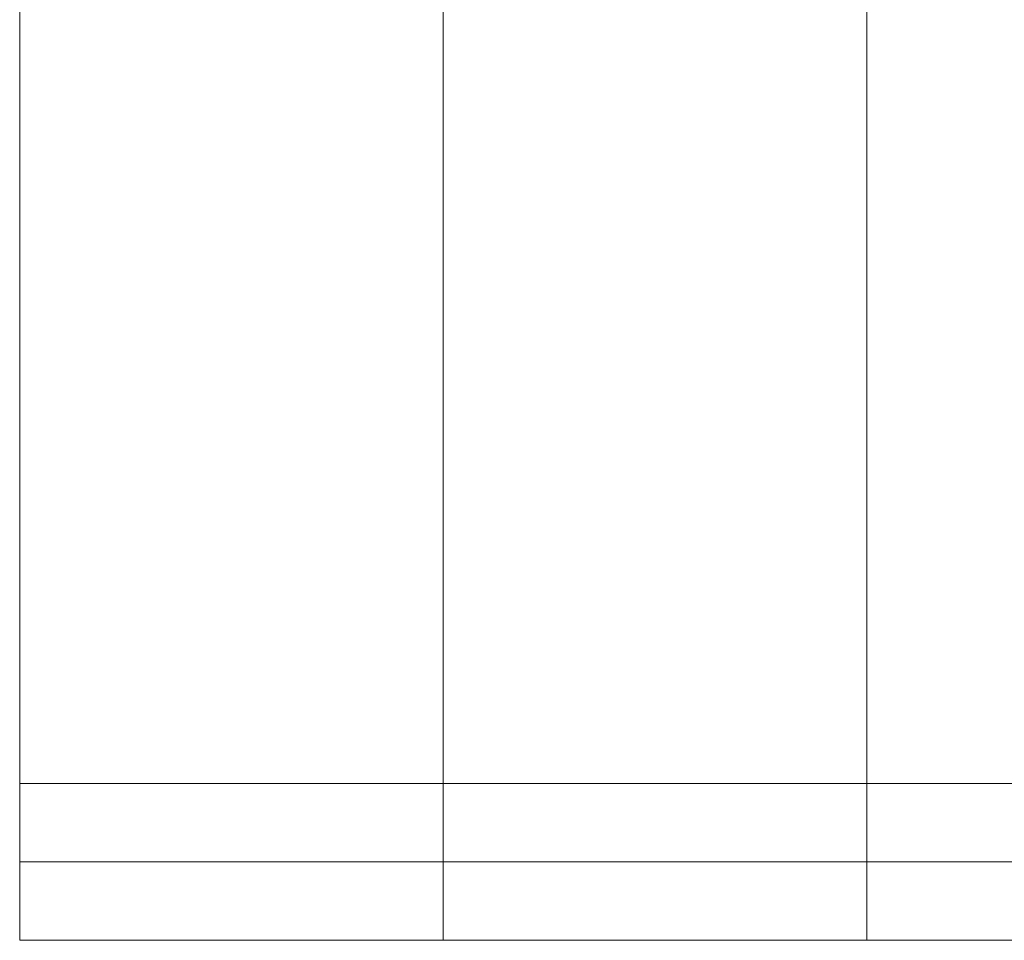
# Model space of a CAD drawing. Header units: millimetres. Extents: x -14761 to 157739, y -22400 to 107990.
# Tile 247 of 256: x 103770 to 104398, y 52900 to 53487. Entities that reach past the tile are written whole.
import ezdxf

# ---------------------------------------------------------------- set-up
doc = ezdxf.new("R2010")
doc.units = ezdxf.units.MM
doc.header["$MEASUREMENT"] = 0
doc.layers.add('Конструктив - Лестницы в бассейны', color=7, linetype='Continuous')

msp = doc.modelspace()

# ---------------------------------------------------------------- linework, layer by layer
at = {"layer": 'Конструктив - Лестницы в бассейны', "color": 7, "linetype": 'Continuous', "lineweight": 15}
for p, q in [((103770, 52900), (103770, 54200)), ((103770, 52900), (103770, 54200)), ((104040, 54200), (104040, 52900)), ((104040, 52900), (104040, 54200)), ((104310, 54200), (104310, 52900)), ((104310, 52900), (104310, 54200)), ((106200, 52900), (103770, 52900)), ((104040, 52900), (103770, 52900)), ((104310, 52900), (104040, 52900)), ((104580, 52900), (104310, 52900))]:
    msp.add_line(p, q, dxfattribs=at)
msp.add_lwpolyline([(103770, 52950), (112230, 52950), (112230, 53000), (103770, 53000)], close=True, dxfattribs=at)

doc.saveas('drawing.dxf')
